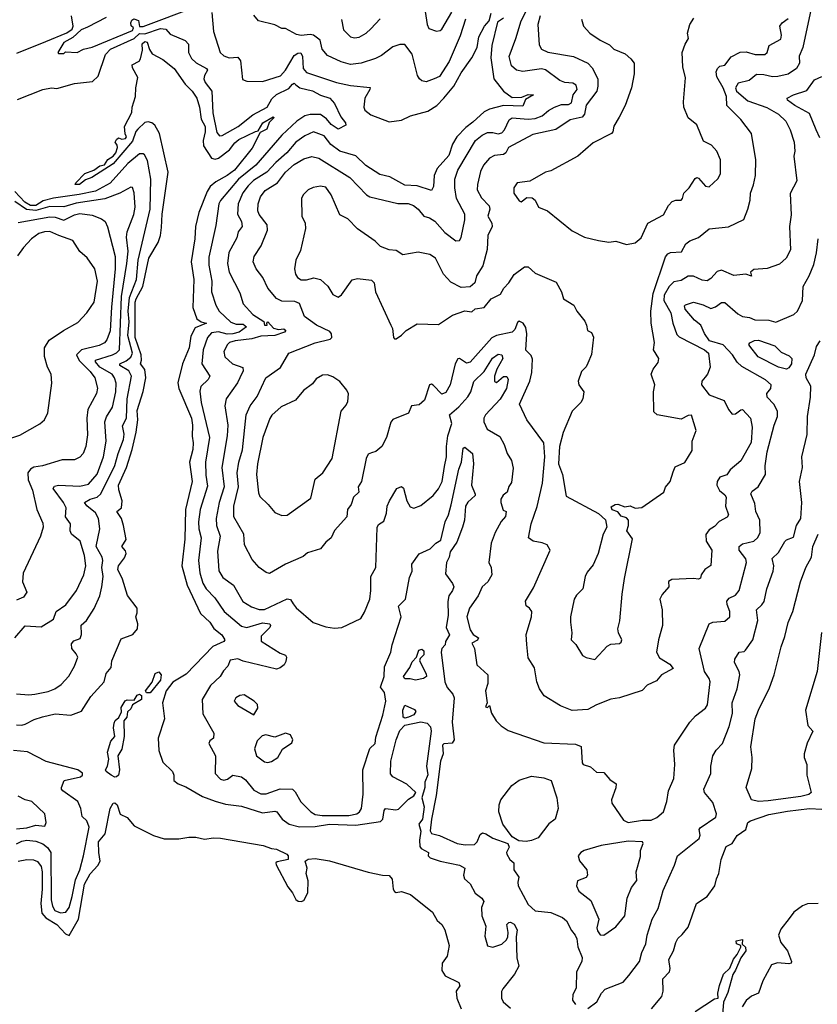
# Model space of a CAD drawing. Extents: x 1268547 to 1425625, y 515768 to 616754.
# Tile 110 of 256: x 1328474 to 1333010, y 555131 to 560732. Entities that reach past the tile are written whole.
import ezdxf

# ---------------------------------------------------------------- set-up
doc = ezdxf.new("R2010")
doc.units = 0

msp = doc.modelspace()

# ---------------------------------------------------------------- linework, layer by layer
at = {"layer": '0CON10XD'}
for points in [[(1328964.5, 560745), (1328859.4, 560690.6), (1328822.5, 560675), (1328775, 560630), (1328725, 560602.5), (1328690, 560545), (1328695, 560540), (1328725, 560540), (1328735, 560550), (1328800, 560545), (1328835.9, 560564.1), (1328885, 560576), (1329115, 560671.2), (1329121.5, 560685), (1329107.6, 560697.6), (1329105.9, 560715), (1329110.9, 560729.1), (1329123, 560737), (1329148.5, 560728.5), (1329154.4, 560694.4), (1329175, 560693.2), (1329473.7, 560806.3)], [(1329566.1, 560773.9), (1329575.9, 560665), (1329613.3, 560545), (1329635, 560527.3), (1329665, 560515.4), (1329715, 560519.2), (1329729.1, 560499.1), (1329741.7, 560391.7), (1329765, 560383.3), (1329855, 560381.1), (1329957.7, 560412.3), (1329985, 560444.6), (1330035, 560529.1), (1330055, 560542.7), (1330073, 560543), (1330082.7, 560522.7), (1330086.3, 560455), (1330105, 560431.8), (1330275, 560375.8), (1330355, 560358.4), (1330466.8, 560346.8), (1330465.8, 560335), (1330436.2, 560285), (1330431.1, 560235), (1330436.7, 560216.7), (1330470.7, 560190.7), (1330575, 560151.1), (1330645, 560160.9), (1330695.6, 560184.4), (1330795, 560211.3), (1330845.2, 560244.8), (1330885, 560285.5), (1330943.5, 560355), (1330985, 560429.2), (1331044.5, 560515), (1331074.6, 560575), (1331084.4, 560635), (1331117.5, 560695), (1331144.2, 560725.8), (1331155, 560770)], [(1332975.8, 560795.8), (1332928.1, 560575), (1332906.7, 560525), (1332909.6, 560485), (1332891.8, 560455), (1332845, 560423.3), (1332785, 560409.7), (1332755, 560407.5), (1332705, 560418.9), (1332665, 560419.6), (1332623.1, 560386.9), (1332559.3, 560370.7), (1332544.8, 560345.2), (1332550.8, 560325), (1332615, 560271.1), (1332722.3, 560232.3), (1332789.1, 560195), (1332831.2, 560155), (1332856.5, 560105), (1332878.7, 560035), (1332881.6, 559985), (1332876.3, 559955), (1332894.1, 559815), (1332856, 559744), (1332862, 559622), (1332852.1, 559555), (1332857.6, 559422.4), (1332832.5, 559375), (1332795, 559340.6), (1332725, 559316.4), (1332648.3, 559311.7), (1332630, 559295), (1332635, 559272.5), (1332603.9, 559283.9), (1332535, 559277.1), (1332465, 559307.8), (1332440.9, 559299.1), (1332405, 559260.8), (1332383.4, 559246.6), (1332355, 559249.7), (1332305, 559273.8), (1332275, 559272.3), (1332235, 559249.2), (1332195, 559241.5), (1332168, 559215), (1332140, 559165), (1332137, 559135), (1332177.6, 559065), (1332189.1, 559005), (1332211.9, 558941.9), (1332225, 558929), (1332369.1, 558855), (1332392.1, 558835), (1332401.1, 558755), (1332385.6, 558715), (1332372.3, 558697.7), (1332352.5, 558675), (1332351.4, 558655), (1332395, 558598.1), (1332480.8, 558565), (1332505, 558514.4), (1332525, 558488.6), (1332545, 558490.6), (1332575, 558512.9), (1332585, 558514), (1332630.6, 558465), (1332640, 558415), (1332634, 558326), (1332575, 558222.2), (1332515, 558171.5), (1332495, 558142.2), (1332455, 558129.4), (1332440, 558105), (1332439.5, 558085), (1332454.3, 558054.3), (1332485, 558028.5), (1332492.1, 558015), (1332488.5, 557965), (1332504.3, 557915), (1332498, 557902), (1332452.3, 557877.7), (1332425, 557850), (1332395, 557830.8), (1332376.2, 557803.8), (1332377.5, 557765), (1332410, 557715), (1332405, 557626.7), (1332370, 557605), (1332350, 557575), (1332345.8, 557555), (1332335, 557549.2), (1332305, 557553.8), (1332182.9, 557547.1), (1332164.3, 557535.7), (1332166, 557505), (1332127.6, 557462.4), (1332114.6, 557435.4), (1332127.5, 557375), (1332130, 557285), (1332106.9, 557205), (1332095.3, 557135), (1332112.7, 557102.7), (1332171.5, 557065), (1332189.7, 557040.3), (1332123.8, 557005), (1332095, 556971.2), (1332042.7, 556947.3), (1332013.3, 556916.7), (1331885, 556874.4), (1331835, 556867.5), (1331754.7, 556835.3), (1331705, 556807.8), (1331615, 556803.1), (1331548.8, 556828.8), (1331456.6, 556886.6), (1331429.2, 556925), (1331415.7, 556965), (1331402.2, 557045), (1331365, 557102.5), (1331357.3, 557177.3), (1331354.6, 557235), (1331384.4, 557335), (1331385.8, 557365.8), (1331373.9, 557383.9), (1331355, 557397.5), (1331351.2, 557425), (1331395, 557500), (1331491.2, 557715), (1331473.3, 557745), (1331445, 557756.7), (1331393.3, 557765), (1331367.1, 557785), (1331383.3, 557865), (1331416.6, 557963.4), (1331447.1, 558095), (1331461, 558245), (1331454.4, 558324.4), (1331358, 558455), (1331315.8, 558545), (1331374.5, 558675.5), (1331385.5, 558725), (1331390.9, 558800.9), (1331381.7, 558821.7), (1331351.9, 558851.9), (1331357.5, 558945), (1331351.8, 558981.8), (1331337.1, 559005), (1331313.6, 559016.4), (1331305, 559008.8), (1331290.1, 558969.9), (1331275, 558955.4), (1331185, 558935.4), (1331158, 558922), (1331035, 558783.1), (1331015, 558778.9), (1330975, 558804.5), (1330965, 558803.5), (1330949.8, 558775), (1330921.5, 558655), (1330898.2, 558611.8), (1330875, 558602.1), (1330825, 558652.9), (1330815, 558658.6), (1330805, 558654.2), (1330775, 558567.1), (1330745, 558541.2), (1330702.5, 558535), (1330685, 558494), (1330595, 558457.1), (1330585, 558443.3), (1330559.2, 558355), (1330534, 558305), (1330500, 558275), (1330475, 558268.6), (1330455, 558261.2), (1330445, 558236.7), (1330416.7, 558105), (1330399.2, 558075), (1330402, 558045), (1330372, 558015), (1330358.9, 557975), (1330338.9, 557945), (1330334.4, 557905), (1330265, 557826), (1330245.6, 557784.4), (1330215, 557760), (1330185, 557721.4), (1330110.2, 557699.8), (1330085, 557678), (1329985, 557634.4), (1329895, 557580.8), (1329875, 557587.5), (1329835, 557615.8), (1329795, 557662), (1329751.9, 557745), (1329749.1, 557805), (1329691.3, 557905), (1329691.4, 557965), (1329717.9, 558075), (1329709.6, 558155), (1329719.8, 558215), (1329740, 558285), (1329760.8, 558485), (1329785.2, 558534.8), (1329825, 558588.6), (1329873.6, 558695), (1329956.1, 558753.9), (1330005, 558835.6), (1330155, 558893.5), (1330238.8, 558915), (1330248.6, 558925), (1330246.4, 558945), (1330238, 558958), (1330161.1, 558995), (1330094.1, 559044.1), (1330065, 559118.1), (1330038.3, 559128.3), (1329965, 559130.7), (1329935, 559145.6), (1329885.3, 559205.3), (1329856.1, 559265), (1329818.8, 559315), (1329801.1, 559355), (1329806.5, 559385), (1329846.1, 559445), (1329882.9, 559535), (1329880.6, 559565), (1329835, 559624.4), (1329827.8, 559645), (1329829.1, 559685), (1329842.8, 559725), (1329870.3, 559759.7), (1329939.2, 559805), (1329985, 559863.9), (1330035, 559908.9), (1330088.8, 559941.2), (1330135, 559954.7), (1330175.2, 559945.2), (1330351.1, 559835), (1330446.7, 559736.7), (1330465, 559724.6), (1330625, 559687.3), (1330683.9, 559686.1), (1330714.2, 559675), (1330740, 559655), (1330771.4, 559615), (1330805, 559605.4), (1330835, 559586.2), (1330891.6, 559521.6), (1330955, 559474.4), (1330975, 559476), (1330985, 559493.3), (1331005.9, 559594.1), (1331006, 559625), (1330957.6, 559715), (1330948.1, 559775), (1330947.9, 559825), (1330965, 559876.5), (1331066.1, 560045), (1331103.8, 560076.2), (1331135, 560090.5), (1331165, 560090.8), (1331195, 560082.9), (1331215, 560088), (1331231.8, 560105), (1331257.7, 560162.3), (1331275, 560174.6), (1331365, 560165.5), (1331405, 560169.6), (1331445.2, 560184.8), (1331480.5, 560215), (1331515.5, 560235), (1331555, 560250.5), (1331595, 560248.9), (1331611.4, 560258.6), (1331621.8, 560305), (1331644.1, 560335), (1331639, 560359), (1331620.3, 560370.3), (1331575, 560374.6), (1331545.8, 560385.8), (1331465, 560446.9), (1331441.8, 560451.8), (1331335, 560437.1), (1331299.2, 560445), (1331270.1, 560470.1), (1331256.6, 560523.4), (1331295.8, 560625), (1331324.8, 560725), (1331352.3, 560777.7)], [(1331008.3, 560735), (1330979.6, 560640.4), (1330915.8, 560495), (1330861.1, 560408.9), (1330830, 560395), (1330785, 560378.1), (1330760, 560385), (1330748, 560395), (1330735.5, 560415.5), (1330705, 560536), (1330665, 560591.4), (1330635, 560590.5), (1330595, 560577.3), (1330532.1, 560527.9), (1330498.1, 560511.9), (1330415, 560485.3), (1330355, 560477.8), (1330301.9, 560491.9), (1330225, 560528.2), (1330194.1, 560564.1), (1330183.1, 560615), (1330144.4, 560644.4), (1330125, 560648), (1330075, 560642.3), (1330047.3, 560647.3), (1329985, 560682.2), (1329965, 560682.5), (1329925, 560702.3), (1329832.5, 560725), (1329805, 560758.6)], [(1330778.9, 560778.9), (1330790.4, 560705), (1330801.4, 560681.4), (1330845, 560667.1), (1330865, 560670), (1330875, 560678), (1330931.6, 560775)], [(1328457.7, 560542.3), (1328622.4, 560607.6), (1328742.2, 560657.8), (1328771.5, 560678.5), (1328777.8, 560695), (1328769.1, 560755)], [(1331225, 560740), (1331191.9, 560718.1), (1331159.3, 560585), (1331154, 560515), (1331171.1, 560395), (1331224.4, 560325), (1331275, 560288.9), (1331329.2, 560290.8), (1331365, 560306.6), (1331396.7, 560305), (1331350.9, 560279.1), (1331335, 560240.7), (1331225, 560243.9), (1331145, 560222.3), (1331115, 560207.3), (1331051.3, 560148.7), (1331011.1, 560118.9), (1330960.5, 560065), (1330935.2, 560025), (1330915, 559959.6), (1330848.4, 559885), (1330830.4, 559845), (1330826.4, 559783.6), (1330815, 559760), (1330735, 559787.9), (1330665, 559791.8), (1330578.3, 559838.3), (1330522.2, 559852.2), (1330442.4, 559902.4), (1330385, 559957.7), (1330295, 559983.4), (1330242.5, 560022.5), (1330205, 560072.1), (1330145, 560094.6), (1330095, 560072.3), (1330044.8, 560035.2), (1329992.4, 559975), (1329929.7, 559920.3), (1329878.4, 559865), (1329802.5, 559817.5), (1329772.9, 559787.1), (1329741.8, 559748.2), (1329716.7, 559685), (1329712.5, 559625), (1329735.8, 559585), (1329739.3, 559555), (1329717.1, 559525), (1329708.1, 559491.9), (1329662.4, 559407.6), (1329655.3, 559345), (1329665.9, 559295), (1329725, 559178), (1329745.4, 559115), (1329798.7, 559055), (1329862.9, 559015), (1329865, 558993.5), (1329881.2, 558995), (1329878.8, 559005), (1329885, 559013.3), (1329917.3, 558977.3), (1329945, 558969.3), (1329975, 558974.3), (1329986.4, 558965), (1329979.4, 558955), (1329925, 558935.3), (1329845, 558931.3), (1329794.1, 558915.9), (1329700, 558905), (1329666.9, 558895), (1329655.5, 558885), (1329635.5, 558845), (1329640, 558815), (1329684.3, 558775), (1329743, 558753), (1329744.6, 558735), (1329726, 558695), (1329713.1, 558666.9), (1329647.8, 558575), (1329640, 558535), (1329658.1, 558425), (1329653.9, 558365), (1329623.4, 558185), (1329635.7, 558075), (1329607.4, 557985), (1329590.4, 557895), (1329593.8, 557855), (1329613.7, 557795), (1329598, 557708), (1329606.4, 557596.4), (1329628, 557558), (1329690.4, 557515), (1329743.3, 557423.3), (1329792, 557392), (1329836.4, 557376.4), (1329865, 557377.5), (1329995, 557438.1), (1330014.3, 557434.3), (1330029.6, 557409.6), (1330046.2, 557386.2), (1330143.4, 557303.4), (1330215, 557277.5), (1330265, 557270), (1330305, 557274), (1330414, 557325), (1330435, 557361.2), (1330464.3, 557435), (1330471.1, 557485), (1330470, 557565), (1330499.6, 557615), (1330506.2, 557843.8), (1330515, 557860), (1330545, 557880), (1330559.5, 557925), (1330562.7, 557965), (1330577.3, 557995), (1330619.2, 558065), (1330645, 558076), (1330656.2, 558066.2), (1330676.4, 557995), (1330695, 557961.2), (1330715, 557952.5), (1330755, 557968), (1330825, 558025.7), (1330855, 558063.1), (1330877.1, 558105), (1330890.4, 558189.6), (1330900.8, 558245), (1330900.9, 558305), (1330909.2, 558365), (1330932, 558435), (1330917.9, 558485), (1330970.7, 558529.3), (1331023.2, 558586.8), (1331039.2, 558615), (1331055.7, 558674.3), (1331115, 558730.6), (1331162.9, 558807.1), (1331195, 558829), (1331215.3, 558825), (1331220.7, 558805), (1331187.6, 558745), (1331174.6, 558705), (1331174.8, 558674.8), (1331185, 558669.1), (1331225, 558702.1), (1331245, 558702.3), (1331251.2, 558685), (1331242.4, 558635), (1331206.9, 558573.1), (1331122.3, 558485), (1331113.1, 558465), (1331112.9, 558445), (1331132.5, 558402.5), (1331205, 558361.4), (1331229.3, 558315), (1331245.5, 558265), (1331270, 558225), (1331279.5, 558180.5), (1331270.6, 558099.4), (1331255, 558076.2), (1331245.7, 558044.3), (1331223, 558027), (1331209.4, 558005), (1331209.4, 557985), (1331222.5, 557942.5), (1331240, 557935), (1331236.2, 557906.2), (1331212.3, 557877.7), (1331178.1, 557815), (1331155.7, 557755), (1331142, 557645), (1331156, 557615), (1331158, 557575), (1331135.8, 557535), (1331103.4, 557506.6), (1331081.9, 557455), (1331031.1, 557385), (1331016.4, 557335), (1331035, 557260.8), (1331052.3, 557235), (1331082.2, 557215), (1331078.3, 557201.7), (1331044.5, 557185), (1331060, 557155), (1331072.7, 557062.7), (1331137.1, 557005), (1331136.8, 556955), (1331123.8, 556913.8), (1331132.5, 556845), (1331123.6, 556823.6), (1331135, 556820), (1331145, 556830), (1331157.8, 556787.8), (1331183.2, 556743.2), (1331212, 556715), (1331251.7, 556688.3), (1331455, 556619.1), (1331635, 556610.3), (1331666.6, 556596.6), (1331673.5, 556505), (1331678.8, 556495), (1331720.9, 556480.9), (1331755, 556452), (1331795, 556448.8), (1331830.6, 556410.6), (1331865.7, 556385), (1331865, 556362.5), (1331839.4, 556295), (1331840.6, 556275), (1331907.8, 556177.8), (1331935, 556165.4), (1332015, 556178.5), (1332065, 556178.6), (1332096.5, 556193.5), (1332135.8, 556225), (1332154.7, 556285), (1332163.4, 556345), (1332193.6, 556415), (1332200, 556495), (1332193.4, 556576.6), (1332198.1, 556605), (1332216.4, 556633.6), (1332285, 556736.5), (1332317.9, 556772.1), (1332374.5, 556815.5), (1332385.4, 556834.6), (1332400.7, 556965), (1332395.3, 556985), (1332368, 557025), (1332338.1, 557155), (1332394.2, 557295), (1332415, 557305.5), (1332485, 557311.2), (1332512, 557335), (1332512.9, 557365), (1332496.9, 557405), (1332496.4, 557425), (1332509.2, 557440.8), (1332545, 557459.3), (1332566, 557485), (1332607.1, 557645), (1332603.6, 557665), (1332566.2, 557715), (1332565.6, 557735), (1332585, 557750.4), (1332648.9, 557765), (1332672.7, 557787.3), (1332684.6, 557815), (1332683.3, 557885), (1332661.2, 557935), (1332655, 557980), (1332631.1, 558035), (1332639.8, 558050.2), (1332674.4, 558075), (1332715.6, 558145), (1332713.5, 558195), (1332724.7, 558274.7), (1332763.8, 558425), (1332784.4, 558475), (1332784.4, 558505), (1332763.1, 558545), (1332724.4, 558585), (1332723.3, 558605), (1332746.2, 558635), (1332747.5, 558655), (1332715, 558682.9), (1332580.1, 558760.1), (1332554.1, 558784.1), (1332528.2, 558825), (1332475, 558883.1), (1332396, 558906), (1332367.7, 558947.7), (1332347.5, 558995), (1332312, 559022), (1332257.7, 559085), (1332255.4, 559104.6), (1332260.1, 559109.9), (1332305, 559125.8), (1332360.5, 559110.5), (1332405, 559089.1), (1332430.5, 559099.5), (1332465, 559122.5), (1332485, 559124), (1332558.8, 559058.8), (1332585, 559043.3), (1332625, 559037.3), (1332655, 559024.6), (1332735, 559023.8), (1332775, 559011.8), (1332876.2, 559055), (1332896.5, 559075), (1332926.2, 559135), (1332930, 559215), (1332964.7, 559275), (1332990.2, 559339.8), (1333005.7, 559405), (1333014.1, 559485)], [(1331433.5, 560755), (1331421.2, 560705), (1331428.3, 560588.3), (1331441.4, 560565), (1331477.3, 560547.3), (1331623.8, 560523.8), (1331705.6, 560485), (1331729.3, 560459.3), (1331762.5, 560395), (1331762.7, 560355), (1331755.3, 560325), (1331695, 560245.6), (1331685.2, 560194.8), (1331672.3, 560177.7), (1331605, 560161.8), (1331522.3, 560107.7), (1331391.7, 560078.3), (1331254.4, 560005), (1331238.6, 559975), (1331226, 559965), (1331175, 559959.6), (1331145.9, 559944.1), (1331110.9, 559905), (1331095, 559868.8), (1331077.1, 559795), (1331076.4, 559765), (1331099.4, 559719.4), (1331144.2, 559674.2), (1331147.3, 559655), (1331136.7, 559615), (1331159.6, 559575), (1331161.2, 559555), (1331136.4, 559505), (1331132.2, 559425), (1331107.4, 559332.6), (1331071.9, 559275), (1331062, 559235), (1331035, 559212.5), (1330985, 559208.6), (1330925, 559240), (1330883.3, 559285), (1330838, 559375), (1330806.8, 559396.8), (1330740.5, 559409.5), (1330652.5, 559395), (1330615, 559419.2), (1330575, 559422.9), (1330525, 559441.9), (1330495, 559472.5), (1330395, 559541.9), (1330339.2, 559599.2), (1330295, 559622.5), (1330245.2, 559735.2), (1330215, 559778.6), (1330185, 559785.7), (1330142.2, 559777.8), (1330114, 559765), (1330085, 559736), (1330076, 559715), (1330079.2, 559615), (1330097.1, 559575), (1330098.9, 559545), (1330070.9, 559419.1), (1330043.6, 559365), (1330037.3, 559315), (1330043.1, 559285), (1330053.1, 559265), (1330075, 559253.1), (1330105, 559252.2), (1330146.9, 559263.1), (1330184.7, 559254.7), (1330226.6, 559216.6), (1330255, 559169.2), (1330285, 559153.1), (1330303.7, 559166.3), (1330365, 559252), (1330395, 559259.4), (1330475, 559250), (1330488.8, 559235), (1330496.7, 559185), (1330584, 558995), (1330594, 558975), (1330600, 558925), (1330605, 558917.5), (1330615, 558917.5), (1330645, 558936.7), (1330672.5, 558965), (1330735, 559002), (1330855, 558998.6), (1330935, 559051.8), (1331005, 559075.8), (1331045, 559070), (1331065, 559087.5), (1331115, 559094.3), (1331155.4, 559144.6), (1331208.8, 559171.2), (1331226.7, 559205), (1331255.4, 559234.6), (1331285, 559282.9), (1331345, 559325.6), (1331365, 559326.9), (1331405, 559291.1), (1331525, 559238.8), (1331554.3, 559185), (1331566, 559145), (1331625, 559108.8), (1331642.9, 559075), (1331687, 559017), (1331698, 558995), (1331702.5, 558965), (1331725, 558952.5), (1331736.9, 558926.9), (1331725, 558827.5), (1331705, 558777.5), (1331695, 558756.7), (1331668.8, 558731.2), (1331650, 558675), (1331654.3, 558655), (1331683.1, 558615), (1331677.1, 558575), (1331665.3, 558554.7), (1331615.6, 558505), (1331565, 558383.3), (1331543.5, 558305), (1331537.3, 558205), (1331560, 558145), (1331581.7, 558021.7), (1331765, 557923.3), (1331806.2, 557886.2), (1331813.9, 557846.1), (1331792, 557805), (1331764.2, 557695), (1331735, 557631.2), (1331701.1, 557588.9), (1331690, 557565), (1331675.6, 557494.4), (1331640.9, 557459.1), (1331627.5, 557435), (1331605.6, 557335), (1331606.9, 557305)], [(1330303.8, 560733.8), (1330315.4, 560675.4), (1330354.7, 560634.7), (1330378.6, 560628.6), (1330405, 560633.1), (1330444.2, 560655.8), (1330470.1, 560679.9), (1330522.9, 560737.1)], [(1331668, 560735), (1331680, 560695), (1331716, 560655), (1331775.7, 560615), (1331828.4, 560588.4), (1331852, 560565), (1331917.4, 560537.4), (1331949.8, 560509.8), (1331967.8, 560485), (1331969.1, 560425), (1331952.5, 560345), (1331917.8, 560245), (1331882.2, 560177.8), (1331853.2, 560126.8), (1331847.1, 560095), (1331839.2, 560085), (1331735, 560032.5), (1331648.6, 559955), (1331495, 559873.1), (1331464.5, 559865.5), (1331375.9, 559814.1), (1331303.8, 559805), (1331284.3, 559775), (1331284.4, 559745), (1331315, 559701.2), (1331325, 559696.2), (1331358.4, 559721.6), (1331388.8, 559718.8), (1331405.3, 559705), (1331425, 559666), (1331475.6, 559645.6), (1331615, 559532), (1331685.7, 559495.7), (1331765, 559475.8), (1331825, 559466), (1331865, 559472.9), (1331925, 559453.8), (1331975, 559462), (1332007.8, 559492.2), (1332047.1, 559575)], [(1331606.9, 557305), (1331614.2, 557245), (1331609.2, 557205), (1331637.3, 557177.3), (1331674.3, 557115), (1331695, 557104.3), (1331745, 557093.3), (1331815, 557168.1), (1331835, 557178.9), (1331885, 557184.4), (1331895, 557191.2), (1331897.8, 557205), (1331878.8, 557245), (1331876.4, 557266.4), (1331887.3, 557312.7), (1331899.5, 557465), (1331913, 557553), (1331958.3, 557778.3), (1331927.5, 557825), (1331936.7, 557855), (1331936.7, 557885), (1331925, 557897.5), (1331895, 557907.5), (1331875, 557932.5), (1331843.3, 557943.3), (1331838.3, 557961.7), (1331860, 557975), (1331875, 557976.2), (1331915, 557960.8), (1331945, 557966), (1331975, 557954.3), (1332012, 557958), (1332136.7, 558045), (1332147.3, 558072.7), (1332172.5, 558105), (1332190.7, 558160.7), (1332201.1, 558188.9), (1332256.2, 558213.8), (1332298.8, 558281.2), (1332298.6, 558335), (1332321.4, 558395), (1332295, 558482.5), (1332275, 558480), (1332235, 558458.8), (1332100, 558485), (1332080.5, 558500.5), (1332078.1, 558615), (1332085.6, 558655), (1332064.2, 558715.8), (1332075.6, 558744.4), (1332105, 558782.5), (1332108, 558805), (1332079.2, 558855), (1332084.3, 558895.7), (1332065.9, 559005), (1332063.9, 559075), (1332076.1, 559175), (1332147.6, 559382.4), (1332159.9, 559400.1), (1332175, 559407.9), (1332237.8, 559412.2), (1332263.1, 559456.9), (1332284.2, 559475), (1332335, 559493.3), (1332395, 559542.5), (1332505, 559554.3), (1332592.5, 559595), (1332615.7, 559654.3), (1332628, 559705), (1332630, 559745), (1332648, 559792), (1332658.5, 559845), (1332660.7, 559935), (1332635.3, 560085.3), (1332575.4, 560165), (1332494.6, 560245), (1332492.9, 560295), (1332473.8, 560343.8), (1332437.7, 560407.7), (1332434.5, 560435), (1332442.5, 560455), (1332455, 560468.8), (1332485, 560474), (1332519.8, 560520.2), (1332571.8, 560548.2), (1332605, 560549.7), (1332656.2, 560533.8), (1332711.2, 560535), (1332725.8, 560545), (1332735.8, 560585), (1332801.7, 560621.7), (1332806.9, 560645), (1332796.7, 560695), (1332809.4, 560715), (1332845, 560739.4)], [(1332047.1, 559575), (1332135, 559621.4), (1332163.8, 559675), (1332185, 559698.5), (1332205, 559705.6), (1332235.8, 559705), (1332244.2, 559715), (1332250, 559745), (1332281.5, 559775), (1332315, 559829.2), (1332325, 559833.8), (1332335, 559830), (1332373.3, 559785), (1332395, 559781.2), (1332445, 559826.2), (1332459.4, 559855), (1332460, 559935), (1332439.2, 559985), (1332407.9, 560017.9), (1332362.1, 560042.1), (1332325.6, 560135), (1332275, 560174), (1332251.1, 560235), (1332248.2, 560265), (1332261.1, 560401.1), (1332245.7, 560465), (1332242.2, 560545), (1332257.8, 560592.2), (1332278, 560625), (1332272, 560655), (1332285.8, 560705), (1332308.6, 560741.4)], [(1328990, 560565), (1329125, 560626.1), (1329155, 560654.5), (1329185, 560651), (1329275, 560681.2), (1329305, 560677.5), (1329330, 560650), (1329414, 560614), (1329432.8, 560592.8), (1329433.3, 560545), (1329450.8, 560510.8), (1329477.7, 560487.7), (1329536.2, 560455), (1329542.3, 560445), (1329525.3, 560415), (1329521.7, 560395), (1329529.4, 560375), (1329566.1, 560326.1), (1329572, 560202), (1329595, 560090.8), (1329610.7, 560070.7), (1329625, 560073.4), (1329716, 560125), (1329799.8, 560190.2), (1329880.3, 560235), (1329907.8, 560282.2), (1329934.2, 560305.8), (1330005, 560341.3), (1330025, 560366.1), (1330035, 560370.4), (1330045, 560361.9), (1330066.4, 560345), (1330138.2, 560328.2), (1330185, 560302.7), (1330237.1, 560285), (1330264.2, 560255), (1330300, 560180), (1330326.7, 560145), (1330328.3, 560131.7), (1330285, 560110), (1330245, 560135.3), (1330218.6, 560168.6), (1330185, 560192), (1330125, 560192.8), (1330095, 560184.8), (1330049.5, 560155), (1329963.7, 560075), (1329817.5, 559905), (1329717.3, 559825), (1329615, 559702.9), (1329606.2, 559685), (1329589.5, 559560.5), (1329549.6, 559380.4), (1329548.4, 559335), (1329565.9, 559244.1), (1329565.3, 559185), (1329588.7, 559108.7), (1329608.5, 559075), (1329675, 559011.3), (1329705, 558999.2), (1329745, 558999.6), (1329763.8, 558985), (1329721.6, 558955), (1329685, 558944.2), (1329652.8, 558942.8), (1329604.4, 558955.6), (1329565, 558950.4), (1329541, 558925), (1329517, 558855), (1329510, 558775), (1329555.4, 558705), (1329546.2, 558685), (1329504.2, 558645.8), (1329498.1, 558618.1), (1329505.3, 558555), (1329553, 558355), (1329531.1, 558215), (1329531.7, 558141.7), (1329540.9, 558079.1), (1329500.6, 557945), (1329491.3, 557875), (1329492.7, 557835), (1329505.8, 557785), (1329490, 557655), (1329497.7, 557585), (1329515, 557526.7), (1329535, 557494.6), (1329583.8, 557443.8), (1329636.7, 557365), (1329735, 557282.7), (1329765, 557274.7), (1329855, 557300.9), (1329895.8, 557295.8), (1329900.2, 557285), (1329896.3, 557273.7), (1329847.3, 557225), (1329846.4, 557196.4), (1329955, 557128.5), (1329985, 557116.7), (1329990.9, 557105), (1329988.2, 557081.8), (1329977.6, 557062.4), (1329955.3, 557044.7), (1329935, 557037.9), (1329745, 557082.7), (1329715, 557097.1), (1329671.2, 557088.8), (1329657.5, 557055), (1329632.3, 557027.7), (1329614.1, 556995.9), (1329557.9, 556945), (1329511.1, 556865), (1329515, 556783.3), (1329577.3, 556672.7), (1329575.8, 556645), (1329555, 556630), (1329550, 556615), (1329588, 556545), (1329585, 556444.2), (1329615, 556412), (1329633.9, 556406.1), (1329655, 556412), (1329685, 556434.3), (1329735, 556425.4), (1329757.5, 556407.5), (1329805, 556349.1), (1329845, 556327.3), (1329875, 556328.9), (1329955, 556357.5), (1330024.6, 556354.6), (1330039.6, 556339.6), (1330071.9, 556281.9), (1330129.1, 556225), (1330155, 556211), (1330194.6, 556204.6), (1330344.8, 556204.8), (1330391.9, 556215), (1330405.6, 556225), (1330417.1, 556245), (1330426.6, 556326.6), (1330425.7, 556465), (1330464.1, 556585.9), (1330495.5, 556614.5), (1330498.8, 556651.2), (1330538.9, 556775), (1330555.5, 556855), (1330547.5, 556905), (1330525.8, 556935), (1330546.2, 556995), (1330549.1, 557050.9), (1330584.2, 557135), (1330591.6, 557175), (1330643.4, 557335), (1330627.8, 557395), (1330667.4, 557435), (1330690.7, 557559.3), (1330705.8, 557595.8), (1330704.3, 557635), (1330745.6, 557694.4), (1330807.3, 557722.7), (1330841.2, 557755), (1330868.4, 557771.6), (1330893.3, 557875), (1330911.7, 557915), (1330927.4, 557972.6), (1330971.7, 558175), (1330986.7, 558215), (1330995, 558293.8), (1331005, 558300.8), (1331048.2, 558265), (1331054.2, 558205), (1331042.7, 558085), (1331065, 558033.3), (1331063.5, 558025), (1331022.2, 557987.8), (1331008.4, 557965), (1331003.7, 557885), (1330992.1, 557845), (1330960.6, 557759.4), (1330921.1, 557705), (1330916.5, 557675), (1330900.6, 557645), (1330895, 557580), (1330935.3, 557525.3), (1330942.1, 557505), (1330935.3, 557485), (1330913.4, 557455), (1330908.5, 557421.5), (1330910, 557345), (1330898.6, 557275), (1330917.4, 557232.6), (1330895.3, 557195), (1330892.7, 557175), (1330874.3, 557155.7), (1330869.8, 557135), (1330892.2, 556965), (1330905, 556933.3), (1330936.5, 556895), (1330945.4, 556875), (1330933.7, 556735), (1330944, 556636), (1330932.6, 556617.4), (1330885, 556612.2), (1330877.8, 556605), (1330882.5, 556555), (1330866.9, 556515), (1330842.1, 556317.9), (1330815, 556183.8), (1330808.5, 556118.5), (1330815, 556102.2), (1330861.1, 556091.1), (1330962, 556045), (1331008.1, 556038.1), (1331060, 556040), (1331075.8, 556055), (1331092.7, 556097.3), (1331105, 556105.6), (1331125, 556101.4), (1331165, 556075.8), (1331250, 556045), (1331258, 556025), (1331242, 555995), (1331243.8, 555985), (1331262, 555955), (1331283.3, 555935), (1331284.3, 555895), (1331313.1, 555855), (1331305.9, 555825), (1331307.8, 555805), (1331365, 555699.2), (1331405, 555662.2), (1331495, 555652.9), (1331560, 555625), (1331583.8, 555605), (1331611.2, 555551.2), (1331633.8, 555525), (1331643, 555503), (1331648.7, 555458.7), (1331672.5, 555397.5), (1331670, 555375), (1331640, 555315), (1331638, 555225), (1331618.8, 555185), (1331617.5, 555155), (1331635, 555130)], [(1328455, 556721.2), (1328485, 556718.8), (1328505, 556724.2), (1328555, 556752), (1328603.5, 556766.5), (1328675, 556783.1), (1328765, 556776.4), (1328825, 556799.2), (1328878, 556882), (1328953.5, 556965), (1328965, 557013.3), (1328993, 557047), (1328997.1, 557085), (1329050.6, 557209.4), (1329116.2, 557235), (1329143, 557267), (1329145.4, 557295), (1329134.4, 557335), (1329141.8, 557358.2), (1329141.5, 557385), (1329086.5, 557456.5), (1329058.6, 557548.6), (1329032.6, 557605), (1329035, 557625.6), (1329069.1, 557670.9), (1329078.4, 557695), (1329075, 557710.6), (1329054.7, 557735), (1329080, 557775), (1329064.4, 557854.4), (1329051.8, 557895), (1329026.7, 557935), (1329053.3, 557955), (1329055.8, 557995.8), (1329037.1, 558057.1), (1329035.3, 558085), (1329080.6, 558185), (1329113.7, 558286.3), (1329135.8, 558385), (1329144.7, 558455), (1329141.9, 558508.1), (1329175, 558617.1), (1329190.3, 558695), (1329185, 558741.8), (1329161.4, 558775), (1329167.1, 558795), (1329164.4, 558825), (1329131, 558925), (1329130.3, 559125), (1329135.4, 559145), (1329174.7, 559215.3), (1329208.9, 559375), (1329262, 559465), (1329275.3, 559505), (1329280.2, 559549.8), (1329284.5, 559625.5), (1329318, 559865), (1329268.5, 560085), (1329241.7, 560131.7), (1329225.5, 560145.5), (1329205, 560151.4), (1329185, 560147.5), (1329145, 560110), (1329134, 560096), (1329115, 560040.7), (1329005, 559912.2), (1328884.2, 559835), (1328848.2, 559821.8), (1328813.1, 559795), (1328790, 559795), (1328792.5, 559805), (1328845, 559857.1), (1328895, 559875.6), (1328929.1, 559900.9), (1328955, 559906.9), (1328974, 559936), (1329005, 559955.7), (1329020, 559975), (1329030, 560005), (1329028.8, 560018.8), (1329017.5, 560035), (1329025, 560050), (1329035, 560060), (1329055, 560052.5), (1329075, 560056.7), (1329081.2, 560065), (1329073.3, 560083.3), (1329068.8, 560125), (1329111.1, 560205), (1329112.9, 560235), (1329132.9, 560295), (1329134.3, 560345), (1329145.9, 560404.1), (1329115, 560457.5), (1329114, 560475), (1329153.3, 560496.7), (1329160.7, 560509.3), (1329172, 560558), (1329170.3, 560595), (1329185, 560608.4), (1329198.7, 560605), (1329212.2, 560562.2), (1329227.9, 560537.9), (1329287.5, 560505), (1329351.5, 560455), (1329414.5, 560365), (1329454.5, 560325), (1329480.9, 560285), (1329496, 560235), (1329506, 560166), (1329528.1, 560125), (1329529, 560095), (1329516.7, 560045), (1329518.1, 560015), (1329564.8, 559944.8), (1329585, 559938.3), (1329605, 559944.8), (1329667.4, 559992.6), (1329697.7, 560032.3), (1329719.6, 560050.4), (1329814.6, 560095.4), (1329829.3, 560100.7), (1329857.1, 560145), (1329915, 560180), (1329920, 560175), (1329892.1, 560147.9), (1329879.9, 560110.1), (1329840.4, 560089.6), (1329795, 560000.8), (1329695, 559875.4), (1329653.6, 559845), (1329589.8, 559810.2), (1329557.6, 559782.4), (1329539.6, 559755), (1329491.6, 559635), (1329473.7, 559555), (1329469.8, 559485), (1329448.9, 559355), (1329464.3, 559255), (1329458.4, 559095), (1329480.6, 559030.6), (1329505, 559012.5), (1329536.2, 559005), (1329470.7, 558979.3), (1329447.5, 558932.5), (1329437, 558865), (1329398.7, 558775), (1329373.2, 558666.8), (1329378.1, 558635), (1329451.5, 558465), (1329456.3, 558425), (1329453.7, 558363.7), (1329460.2, 558325), (1329458, 558288), (1329438.9, 558215), (1329455.2, 558104.8), (1329417.4, 557945), (1329413.7, 557776.3), (1329396, 557626), (1329425.2, 557515.2), (1329501.2, 557355), (1329555.5, 557305), (1329578.1, 557268.1), (1329623.6, 557233.6), (1329639.5, 557205), (1329634.1, 557195), (1329572.8, 557167.2), (1329420.8, 557009.2), (1329345, 556963), (1329307.2, 556915), (1329285.2, 556845), (1329296.7, 556755), (1329261.2, 556645), (1329264.1, 556574.1), (1329288, 556508), (1329342, 556455), (1329351.2, 556435), (1329351.2, 556405), (1329374, 556385), (1329418.2, 556368.2), (1329513.7, 556313.7), (1329586.2, 556286.2), (1329645, 556268.6), (1329735, 556258), (1329776.5, 556245), (1329855, 556220), (1329925, 556230.4), (1329936.5, 556225), (1329966.7, 556185), (1330006.7, 556155), (1330065, 556139.8), (1330155, 556141.6), (1330235, 556155.4), (1330385, 556149.2), (1330525, 556170.9), (1330539.5, 556185), (1330546.7, 556233.3), (1330555, 556245.7), (1330613.3, 556236.7), (1330628.3, 556241.7), (1330685, 556297.5), (1330715, 556317.5), (1330727.5, 556335), (1330675, 556383.3), (1330595, 556425.7), (1330582.1, 556442.1), (1330585, 556513.8), (1330614.1, 556635), (1330635, 556688), (1330665, 556719.2), (1330755, 556737.5), (1330791.1, 556731.1), (1330810.1, 556710.1), (1330814.7, 556684.7), (1330787.8, 556485), (1330794.6, 556435.4), (1330778, 556395), (1330776.9, 556365), (1330760.8, 556305), (1330774.5, 556255), (1330765, 556184.2), (1330743.3, 556155), (1330754.2, 556115), (1330746.6, 556065), (1330748.5, 556028.5), (1330756.7, 556016.7), (1330798, 555995), (1330796.2, 555975), (1330808.8, 555965), (1330865.7, 555945.7), (1330975, 555921.5), (1331005.7, 555905), (1330997.5, 555865), (1331004, 555845), (1331035.9, 555815.9), (1331065, 555763.3), (1331102.5, 555735), (1331112.5, 555715), (1331099.3, 555680.7), (1331101.2, 555635), (1331124.8, 555575), (1331118.9, 555518.9), (1331135, 555464.4), (1331165, 555455.4), (1331216.7, 555473.3), (1331241.5, 555498.5), (1331249.6, 555515), (1331251.1, 555538.9), (1331244.4, 555585), (1331255, 555596.7), (1331265, 555597.5), (1331285, 555586), (1331302.5, 555555), (1331297.5, 555515), (1331300.7, 555395), (1331312.9, 555347.1), (1331288, 555302), (1331220.7, 555219.3), (1331214.2, 555204.2), (1331213.8, 555165), (1331223.8, 555145), (1331265, 555108.8)], [(1328461.7, 560278.3), (1328605.3, 560335.3), (1328655, 560345.3), (1328685, 560340), (1328785, 560368.7), (1328888.5, 560381.5), (1328919.1, 560410.9), (1328961.6, 560535), (1328990, 560565)], [(1333025, 560060.8), (1333003.2, 560105), (1332965, 560198.2), (1332881.4, 560245), (1332840, 560275), (1332838.8, 560285), (1332873.8, 560305), (1332950.2, 560329.8), (1332995, 560390), (1333035, 560409.2)], [(1328455, 556896.9), (1328525, 556890.8), (1328559.2, 556895), (1328635, 556910.7), (1328672.7, 556925), (1328709.6, 556950.4), (1328753.2, 556996.8), (1328786.1, 557053.9), (1328803.9, 557105), (1328795.6, 557125.6), (1328769.3, 557155), (1328768.4, 557181.6), (1328782.2, 557197.8), (1328817.5, 557212.5), (1328825.3, 557235.3), (1328822.8, 557287.2), (1328853.5, 557315), (1328896.8, 557383.2), (1328929.8, 557455), (1328939.8, 557505), (1328947.5, 557565), (1328940.8, 557615), (1328947.1, 557655), (1328941.9, 557675), (1328908, 557735), (1328929.2, 557835), (1328922.3, 557895), (1328905, 557926.2), (1328855, 557966.2), (1328841.8, 557985), (1328875, 558004.8), (1328915, 558015.7), (1328936, 558034), (1329014.6, 558195.4), (1329032.9, 558265), (1329064.7, 558344.7), (1329068.1, 558375), (1329058.8, 558421.2), (1329080.7, 558465), (1329085.5, 558575), (1329109, 558705), (1329094.6, 558734.6), (1329043.5, 558765), (1329042.2, 558775), (1329078.5, 558791.5), (1329105, 558812.3), (1329115.2, 558835), (1329088, 558935), (1329096.3, 559013.7), (1329091.4, 559075), (1329098, 559152), (1329137.2, 559255), (1329147.2, 559365), (1329215.6, 559655), (1329219, 559825), (1329200.7, 559930.7), (1329184.2, 559964.2), (1329175, 559970), (1329155, 559968.4), (1329088, 559915), (1328988.4, 559801.6), (1328903.9, 559756.1), (1328812.6, 559737.4), (1328665, 559716.5), (1328608, 559702), (1328565.2, 559675), (1328535, 559675.8), (1328502, 559695), (1328445, 559755.3)], [(1328445, 557215.5), (1328505, 557283.6), (1328595, 557278.9), (1328665, 557322.5), (1328681.5, 557365), (1328736.1, 557403.9), (1328797.2, 557485), (1328837.7, 557575), (1328849.1, 557625), (1328842.2, 557685), (1328817.3, 557765), (1328767.7, 557805), (1328760.3, 557825), (1328761.8, 557865), (1328733.8, 557905), (1328737.3, 557955), (1328723.1, 557985), (1328664.7, 558065), (1328670.7, 558079.3), (1328694.6, 558084.6), (1328815, 558078.3), (1328865, 558090.7), (1328915, 558146.5), (1328950.5, 558245), (1328965.2, 558335), (1328958.4, 558445), (1328967.5, 558472.5), (1329002.3, 558527.7), (1329019.6, 558615), (1329021.7, 558665), (1329012.6, 558695), (1328999.2, 558715), (1328929.7, 558755), (1328904.4, 558785), (1328904.1, 558795), (1329002.3, 558825), (1329025, 558836.1), (1329041.3, 558855), (1329053.3, 559156.7), (1329083.3, 559345), (1329089.6, 559415), (1329081.9, 559495), (1329084.8, 559525), (1329123.1, 559623.1), (1329130.3, 559665), (1329125, 559747.5), (1329115, 559776.7), (1329105, 559780), (1329043.8, 559746.2), (1328957, 559713), (1328795, 559689.4), (1328725, 559667), (1328645, 559668.8), (1328565, 559646), (1328512.2, 559652.2), (1328445, 559698.1)], [(1328465, 559578.9), (1328645, 559611), (1328675, 559608.9), (1328725, 559592.7), (1328785, 559622.3), (1328815, 559629), (1328885, 559620), (1328938.7, 559598.7), (1328959.2, 559585), (1328973.4, 559553.4), (1329016.8, 559385), (1329016.8, 559315), (1328995, 559097.5), (1328987.9, 558962.1), (1328969.5, 558910.5), (1328955, 558894.6), (1328925, 558878.7), (1328825.2, 558854.8), (1328796.9, 558825), (1328812.5, 558792.5), (1328875, 558731.2), (1328900.8, 558695), (1328916.9, 558636.9), (1328909.6, 558605), (1328861.1, 558515), (1328855.3, 558465), (1328858.9, 558371.1), (1328849.6, 558305), (1328835.5, 558265), (1328816.5, 558243.5), (1328785, 558228.5), (1328715, 558228.8), (1328603.4, 558193.4), (1328554.1, 558185.9), (1328534.7, 558175.3), (1328520.8, 558155), (1328521.6, 558115), (1328546.8, 558055), (1328571.2, 557945), (1328605, 557867.1), (1328608, 557845), (1328592.6, 557795), (1328493.4, 557583.4), (1328490, 557535), (1328514.5, 557475), (1328495, 557447.1), (1328455, 557429.4)], [(1328389.5, 558340.5), (1328475, 558368.8), (1328587.6, 558432.4), (1328614.5, 558455.5), (1328634.4, 558495), (1328655.6, 558665), (1328652.9, 558715), (1328632.5, 558755), (1328614.1, 558815.9), (1328614.6, 558865.4), (1328641.7, 558908.3), (1328722, 558965), (1328805, 559010), (1328856.2, 559063.8), (1328896.9, 559125), (1328916.2, 559245), (1328901.4, 559315), (1328856.7, 559376.7), (1328815, 559414.2), (1328775.4, 559475.4), (1328695.6, 559505), (1328645, 559527.5), (1328615, 559525.8), (1328581.9, 559515), (1328541.2, 559485), (1328495, 559436.4), (1328461.2, 559388.8)], [(1331705, 555106.7), (1331755.7, 555144.3), (1331782, 555195), (1331803.2, 555216.8), (1331905, 555257.5), (1331938.9, 555295), (1331998.8, 555375), (1332011.8, 555425), (1332035.3, 555474.7), (1332042.9, 555525), (1332070.4, 555615), (1332104.7, 555675), (1332132.6, 555777.4), (1332197.5, 555922.5), (1332215, 555975.5), (1332338.9, 556075), (1332343.2, 556093.2), (1332338.1, 556125), (1332344.4, 556135), (1332433.8, 556195), (1332436.7, 556215), (1332415, 556279.2), (1332368.6, 556335), (1332363.8, 556355), (1332404.5, 556444.5), (1332404.5, 556485), (1332415.3, 556544.7), (1332434.1, 556575.9), (1332470, 556615), (1332508.9, 556711.1), (1332526.8, 556785), (1332525.4, 556845), (1332554.5, 556925), (1332569.5, 557005), (1332565.5, 557025), (1332538.8, 557075), (1332541.1, 557095), (1332565, 557134), (1332595, 557138), (1332602, 557145), (1332642.9, 557205), (1332671.6, 557315), (1332664.5, 557375), (1332695, 557402.9), (1332707.3, 557422.7), (1332722.7, 557495), (1332759.2, 557595), (1332762.7, 557625), (1332753.8, 557666.2), (1332789.1, 557700.9), (1332825, 557763.8), (1332835, 557773.8), (1332875, 557787.5), (1332892.2, 557855), (1332917.1, 557895), (1332921.8, 557985), (1332909.5, 558105), (1332926, 558185), (1332921.8, 558245), (1332952.6, 558372.6), (1332954.8, 558475), (1332972, 558585), (1332973.1, 558646.9), (1332945.9, 558695), (1332944, 558716), (1332994.6, 558825), (1333006.4, 558873.6), (1333025.6, 558905)], [(1332835, 558744.8), (1332789.1, 558755), (1332673.1, 558815), (1332626.9, 558875), (1332621.4, 558885), (1332625.5, 558894.5), (1332653.4, 558906.6), (1332675, 558908.3), (1332767.8, 558877.8), (1332805, 558840), (1332849.1, 558819.1), (1332865.5, 558805), (1332862.5, 558775), (1332847.9, 558752.1), (1332835, 558744.8)], [(1329965, 557910.8), (1329995, 557914.2), (1330129, 558011), (1330155, 558118), (1330198.1, 558155), (1330251.1, 558235), (1330302.7, 558505), (1330330.8, 558539.2), (1330339.5, 558560.5), (1330343.3, 558603.3), (1330334.3, 558625), (1330293.6, 558673.6), (1330255, 558700.6), (1330225, 558711.9), (1330195, 558709.5), (1330160, 558690), (1330138.7, 558661.3), (1330087.8, 558622.2), (1330043, 558567), (1329960.6, 558529.4), (1329907.4, 558482.6), (1329895.9, 558464.1), (1329856.5, 558355), (1329826.6, 558205), (1329819.6, 558145), (1329831.4, 558041.4), (1329838.9, 558018.9), (1329887.1, 557975), (1329925, 557929.2), (1329965, 557910.8)], [(1332675, 556284.6), (1332636.2, 556295), (1332605.6, 556365), (1332638.1, 556471.9), (1332640.5, 556535), (1332631.5, 556595), (1332657.1, 556755), (1332674.7, 556805), (1332738.3, 556931.7), (1332764.1, 557005), (1332804.2, 557165), (1332826, 557224), (1332845, 557302.5), (1332871.7, 557365), (1332915.2, 557535), (1332945.7, 557615), (1332976.7, 557675), (1332985.5, 557735), (1333014.7, 557805.3)], [(1333034.8, 557245.2), (1333009.2, 557025), (1332943.2, 556805), (1332956.8, 556716.8), (1332984.4, 556685), (1332952.9, 556617.1), (1332936, 556555), (1332936.1, 556535), (1332950, 556495), (1332950, 556435), (1332974.7, 556335), (1332962.7, 556325), (1332917.3, 556312.7), (1332731.3, 556288.7), (1332675, 556284.6)], [(1330725, 556974.3), (1330695, 556982.1), (1330665, 556981.5), (1330657.1, 556995), (1330693.1, 557046.9), (1330705, 557080), (1330730, 557105), (1330744, 557146), (1330761.7, 557151.7), (1330771.7, 557141.7), (1330771.7, 557118.3), (1330751.7, 557098.3), (1330747.5, 557085), (1330785, 557010), (1330786.7, 556995), (1330770, 556985), (1330725, 556974.3)], [(1329195, 556903.1), (1329188.6, 556915), (1329227.3, 556962.7), (1329245, 557012.9), (1329265, 557021.4), (1329277.5, 557005), (1329274.6, 556975), (1329215, 556903.5), (1329195, 556903.1)], [(1329015, 556423.5), (1328993.1, 556435), (1328965.4, 556455), (1328962.2, 556465), (1328972.9, 556485), (1328980, 556525), (1328973.3, 556565), (1328992.4, 556627.6), (1329014, 556655), (1329006.3, 556703.7), (1329010.5, 556729.5), (1329017.5, 556745), (1329037.7, 556762.3), (1329053.1, 556795), (1329050.7, 556819.3), (1329072.6, 556857.4), (1329085, 556863.1), (1329125, 556862), (1329141.2, 556888.8), (1329155, 556894.4), (1329167.2, 556887.2), (1329166.5, 556865), (1329115, 556834), (1329105, 556812), (1329085.8, 556795), (1329083.1, 556765), (1329066.5, 556743.5), (1329068.7, 556655), (1329055, 556582.5), (1329032.6, 556545), (1329040.9, 556465), (1329035.2, 556435), (1329025, 556424.8), (1329015, 556423.5)], [(1329805, 556777.5), (1329828.1, 556815), (1329825.5, 556835.5), (1329808, 556855), (1329750.9, 556890.9), (1329725, 556888.1), (1329703.8, 556875), (1329694.2, 556855), (1329715, 556830), (1329805, 556777.5)], [(1330665, 556758.8), (1330654.6, 556764.6), (1330653.6, 556805), (1330665, 556832.5), (1330718.3, 556808.3), (1330727, 556797), (1330715, 556777.5), (1330685, 556763.8), (1330665, 556758.8)], [(1329885, 556505.8), (1329905, 556511.9), (1329942, 556535), (1329968.3, 556581.7), (1330020.7, 556619.3), (1330026.2, 556635), (1330013, 556663), (1329985, 556672.5), (1329925, 556650), (1329873, 556663), (1329852.7, 556657.3), (1329825, 556630), (1329809.2, 556585), (1329820.8, 556545), (1329865, 556510.8), (1329885, 556505.8)], [(1328455, 556043), (1328485, 556058), (1328515, 556064), (1328565, 556059.5), (1328605, 556044.3), (1328632, 556022), (1328650, 555995), (1328653, 555725), (1328659.7, 555689.7), (1328673.8, 555665), (1328705, 555650.4), (1328736.2, 555655), (1328755, 555681.9), (1328771.4, 555745), (1328791.7, 555838.3), (1328814.8, 555895), (1328836, 555975), (1328868.5, 556138.5), (1328855.8, 556175), (1328829.8, 556199.8), (1328821.8, 556245), (1328803.8, 556285), (1328719.2, 556345), (1328710.6, 556355), (1328710.8, 556365), (1328726.2, 556405), (1328820, 556425), (1328830.8, 556435), (1328830.8, 556445), (1328804.2, 556465), (1328625, 556512.4), (1328517.4, 556567.4), (1328438.1, 556575)], [(1331355, 556057), (1331311.6, 556061.6), (1331273.9, 556083.9), (1331220.9, 556155), (1331198.1, 556225), (1331200, 556265), (1331209.2, 556295), (1331273.1, 556375), (1331315, 556405.7), (1331385, 556428.1), (1331455, 556420), (1331496.2, 556405), (1331529.1, 556305), (1331536.4, 556245), (1331519.2, 556185), (1331482.6, 556157.4), (1331422.8, 556077.2), (1331385, 556062.6), (1331355, 556057)], [(1328455, 556130), (1328515, 556134.5), (1328565, 556150), (1328616.7, 556145), (1328624, 556165), (1328615.8, 556215), (1328542.5, 556285), (1328505, 556294.7), (1328465.5, 556315)], [(1328465, 555946), (1328515, 555954.6), (1328552.6, 555952.6), (1328575, 555942.7), (1328595, 555915.7), (1328601.7, 555885), (1328601.6, 555785), (1328593.6, 555705), (1328600.1, 555650.1), (1328622.3, 555622.3), (1328683.9, 555585), (1328735, 555532.2), (1328755, 555522), (1328808.8, 555615), (1328843, 555815), (1328875, 555873.5), (1328918.6, 555921.4), (1328931.6, 555945), (1328922.9, 555995), (1328922.3, 556055), (1328959.5, 556100.5), (1328987.2, 556245), (1329005.3, 556275.3), (1329015, 556276.5), (1329028.8, 556265), (1329045, 556212.9), (1329085, 556194), (1329125, 556146.2), (1329235, 556092), (1329295, 556072), (1329378.7, 556071.3), (1329435, 556081.9), (1329475, 556082), (1329525, 556070), (1329575, 556077.5), (1329615.8, 556075.8), (1329857.5, 556035), (1329905, 556018.1), (1329935, 556014.3), (1329992.5, 555985), (1330000, 555975), (1330000, 555955), (1329938.3, 555941.7), (1329931.2, 555935), (1329932.5, 555925), (1329998.7, 555798.7), (1330025.2, 555765.2), (1330045, 555726.9), (1330057.4, 555717.4), (1330075, 555715.4), (1330088.8, 555721.2), (1330111.8, 555765), (1330114, 555834), (1330103.5, 555875), (1330108.9, 555905), (1330096.7, 555945), (1330115, 555955.7), (1330155, 555960), (1330235, 555946.4), (1330455, 555883.1), (1330537.5, 555865), (1330575, 555862.9), (1330592.4, 555842.4), (1330598.5, 555785), (1330605, 555771.9), (1330615, 555767.1), (1330645, 555772), (1330695.7, 555755.7), (1330820.8, 555655), (1330847.1, 555607.1), (1330873.8, 555585), (1330891.2, 555555), (1330916.2, 555465), (1330904.4, 555405), (1330876, 555364), (1330875, 555323.3), (1330893.4, 555293.4), (1330971.2, 555255), (1330976.2, 555235), (1330956, 555205), (1330958.9, 555165), (1330985.3, 555105.3)], [(1332066.7, 555105), (1332125.6, 555175), (1332134.2, 555205), (1332131.5, 555275), (1332168.7, 555315), (1332172.5, 555335), (1332166.1, 555385), (1332192.3, 555435), (1332205, 555483.3), (1332216, 555505), (1332242.3, 555527.7), (1332275, 555570), (1332323.1, 555705), (1332382.9, 555745), (1332428, 555805), (1332436, 555845), (1332450.8, 555875), (1332464.2, 555955), (1332491.5, 556028.5), (1332525, 556046.4), (1332555, 556091.8), (1332604.3, 556125), (1332614.3, 556165), (1332630.6, 556175), (1332735, 556210), (1332840.4, 556229.6), (1332965, 556245.6), (1333035, 556241.1)], [(1331795, 555524.3), (1331865, 555571.2), (1331915, 555633.8), (1331927.7, 555735), (1331952.5, 555795), (1331983.1, 555835), (1331980, 555885), (1332005, 555972.5), (1332003.8, 556005), (1332018.8, 556045), (1332015, 556055.8), (1331935, 556058.1), (1331780, 556035), (1331684, 556005), (1331666, 555995), (1331650, 555975), (1331656.7, 555946.7), (1331700, 555895), (1331702.5, 555865), (1331695, 555852.5), (1331647, 555833), (1331640, 555805), (1331653.3, 555775), (1331721.7, 555721.7), (1331767.3, 555615), (1331756.8, 555565), (1331759.6, 555549.6), (1331775, 555526), (1331795, 555524.3)], [(1333015, 555703.8), (1332955, 555701.8), (1332925, 555691.6), (1332876.2, 555655), (1332849.3, 555619.3), (1332801.7, 555558.3), (1332790, 555525), (1332803.2, 555483.2), (1332839.6, 555435), (1332862.5, 555375), (1332861.2, 555365), (1332848.7, 555361.3), (1332782.9, 555367.1), (1332749.2, 555355), (1332701.1, 555265), (1332675, 555194.2), (1332635, 555176.5), (1332605, 555153.1), (1332582.7, 555117.3)], [(1332315, 555090.8), (1332425, 555162), (1332446.2, 555165), (1332444.8, 555195), (1332453.1, 555236.9), (1332477.2, 555302.8), (1332512.9, 555337.1), (1332533.1, 555386.9), (1332555.2, 555414.8), (1332575.7, 555455.7), (1332574.5, 555464.5), (1332550.9, 555475), (1332548, 555492), (1332585, 555500), (1332583, 555473), (1332601.6, 555455), (1332603.5, 555435), (1332575.2, 555394.8), (1332545.5, 555324.5), (1332529, 555301), (1332502.1, 555197.9), (1332477, 555143), (1332467.9, 555025)]]:
    msp.add_lwpolyline(points, dxfattribs=at)

doc.saveas('drawing.dxf')
